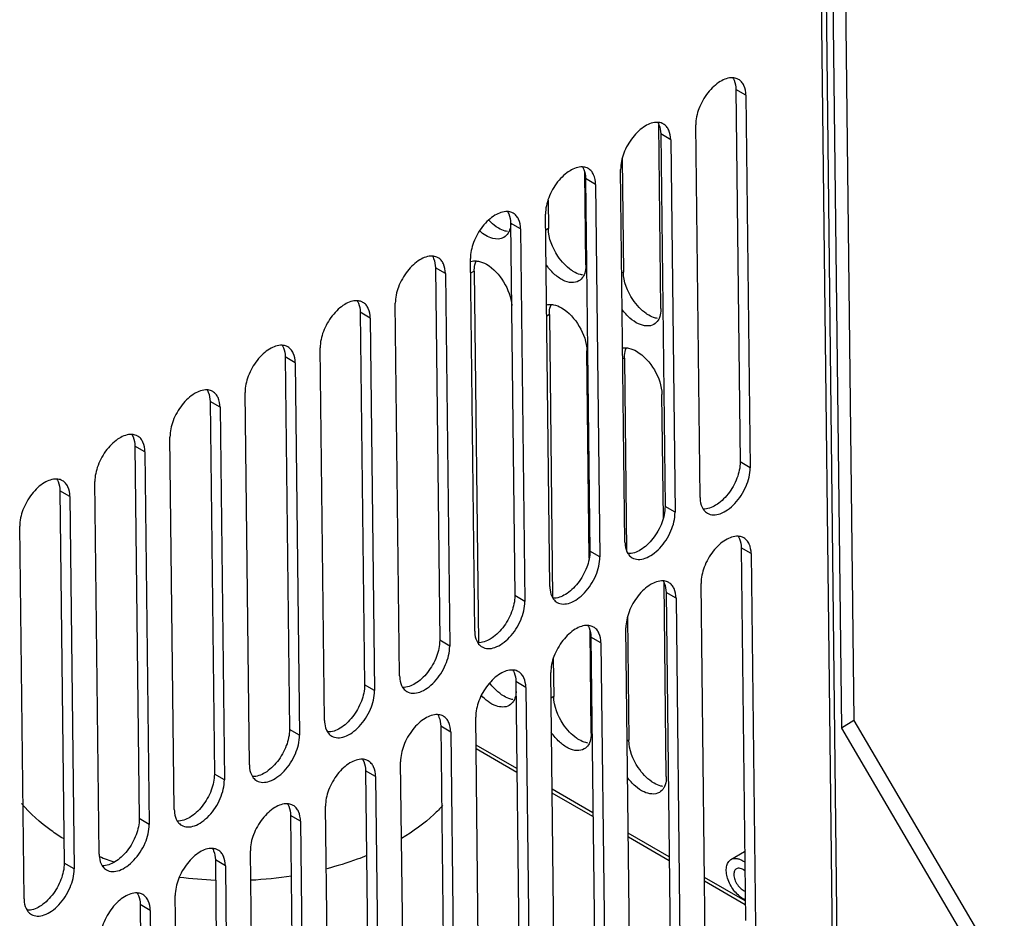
# Model space of a CAD drawing. Header units: millimetres. Extents: x 1117 to 38156, y -1945 to 7303.
# Tile 226 of 256: x 8111 to 8194, y 790 to 866. Entities that reach past the tile are written whole.
import ezdxf

# ---------------------------------------------------------------- set-up
doc = ezdxf.new("R2010")
doc.units = ezdxf.units.MM

msp = doc.modelspace()

# ---------------------------------------------------------------- linework, layer by layer
at = {"linetype": 'Continuous'}
for p, q in [((8179.485, 967.599), (8181.347, 806.284)), ((8179.502, 873.597), (8180.286, 805.654)), ((8178.933, 872.627), (8179.92, 787.111)), ((8178.523, 872.038), (8179.509, 786.522)), ((8172.189, 859.307), (8171.34, 859.799)), ((8171.34, 859.799), (8171.705, 828.216)), ((8172.189, 859.307), (8172.553, 827.725)), ((8164.991, 841.224), (8164.811, 856.826)), ((8168.309, 825.205), (8167.945, 856.787)), ((8165.823, 855.527), (8164.974, 856.019)), ((8164.974, 856.019), (8165.339, 824.436)), ((8165.823, 855.527), (8166.187, 823.945)), ((8161.7, 853.901), (8161.811, 844.312)), ((8161.943, 821.425), (8161.579, 853.007)), ((8158.63, 844.911), (8158.539, 852.759)), ((8159.457, 851.747), (8158.608, 852.239)), ((8158.608, 852.239), (8158.973, 820.656)), ((8159.457, 851.747), (8159.821, 820.165)), ((8155.422, 850.417), (8155.45, 847.998)), ((8155.577, 817.644), (8155.213, 849.227)), ((8153.091, 847.967), (8152.242, 848.458)), ((8152.242, 848.458), (8152.607, 816.876)), ((8153.091, 847.967), (8153.455, 816.384)), ((8155.45, 847.998), (8155.228, 847.867)), ((8149.211, 813.864), (8148.847, 845.447)), ((8146.725, 844.187), (8145.876, 844.678)), ((8145.876, 844.678), (8146.241, 813.096)), ((8146.725, 844.187), (8147.089, 812.604)), ((8149.173, 844.397), (8148.861, 844.212)), ((8149.173, 844.397), (8149.536, 812.892)), ((8161.811, 844.312), (8161.68, 844.234)), ((8142.845, 810.084), (8142.48, 841.667)), ((8140.358, 840.407), (8139.51, 840.898)), ((8139.51, 840.898), (8139.875, 809.316)), ((8140.358, 840.407), (8140.723, 808.824)), ((8155.534, 840.71), (8155.312, 840.578)), ((8155.534, 840.71), (8155.811, 816.718)), ((8136.479, 806.304), (8136.114, 837.887)), ((8133.992, 836.626), (8133.144, 837.118)), ((8133.144, 837.118), (8133.509, 805.535)), ((8158.916, 820.061), (8158.714, 837.622)), ((8161.895, 837.023), (8161.764, 836.945)), ((8161.895, 837.023), (8162.084, 820.687)), ((8133.992, 836.626), (8134.357, 805.044)), ((8130.113, 802.524), (8129.748, 834.106)), ((8165.196, 823.447), (8165.075, 833.936)), ((8127.626, 832.846), (8126.778, 833.338)), ((8126.778, 833.338), (8127.143, 801.755)), ((8127.626, 832.846), (8127.991, 801.264)), ((8123.747, 798.744), (8123.382, 830.326)), ((8121.26, 829.066), (8120.412, 829.558)), ((8120.412, 829.558), (8120.777, 797.975)), ((8121.26, 829.066), (8121.625, 797.483)), ((8172.553, 827.725), (8171.705, 828.216)), ((8117.381, 794.963), (8117.016, 826.546)), ((8114.894, 825.286), (8114.046, 825.777)), ((8114.046, 825.777), (8114.411, 794.195)), ((8114.894, 825.286), (8115.259, 793.703)), ((8166.187, 823.945), (8165.339, 824.436)), ((8111.015, 791.183), (8110.65, 822.766)), ((8159.821, 820.165), (8158.973, 820.656)), ((8172.637, 820.437), (8171.789, 820.928)), ((8171.789, 820.928), (8172.153, 789.345)), ((8172.637, 820.437), (8173.002, 788.854)), ((8165.449, 801.543), (8165.26, 817.955)), ((8168.758, 786.334), (8168.393, 817.916)), ((8166.271, 816.656), (8165.423, 817.148)), ((8165.423, 817.148), (8165.787, 785.565)), ((8153.455, 816.384), (8152.607, 816.876)), ((8166.271, 816.656), (8166.636, 785.074)), ((8162.149, 815.03), (8162.269, 804.631)), ((8159.088, 805.23), (8158.988, 813.888)), ((8162.392, 782.554), (8162.027, 814.136)), ((8147.089, 812.604), (8146.241, 813.096)), ((8159.905, 812.876), (8159.057, 813.368)), ((8159.057, 813.368), (8159.421, 781.785)), ((8159.905, 812.876), (8160.27, 781.294)), ((8155.87, 811.546), (8155.908, 808.318)), ((8156.026, 778.773), (8155.661, 810.356)), ((8153.539, 809.096), (8152.691, 809.588)), ((8152.691, 809.588), (8153.055, 778.005)), ((8140.723, 808.824), (8139.875, 809.316)), ((8153.539, 809.096), (8153.904, 777.513)), ((8155.908, 808.318), (8155.686, 808.186)), ((8149.66, 774.993), (8149.295, 806.576)), ((8181.347, 806.284), (8180.286, 805.654)), ((8181.347, 806.284), (8194.094, 784.578)), ((8134.357, 805.044), (8133.509, 805.535)), ((8147.173, 805.316), (8146.325, 805.807)), ((8146.325, 805.807), (8146.689, 774.225)), ((8147.173, 805.316), (8147.537, 773.733)), ((8180.286, 805.654), (8193.033, 783.948)), ((8162.269, 804.631), (8162.138, 804.553)), ((8152.776, 802.211), (8149.322, 804.213)), ((8152.78, 801.882), (8149.326, 803.884)), ((8143.293, 771.213), (8142.929, 802.796)), ((8140.807, 801.536), (8139.959, 802.027)), ((8139.959, 802.027), (8140.323, 770.445)), ((8127.991, 801.264), (8127.143, 801.755)), ((8140.807, 801.536), (8141.171, 769.953)), ((8159.229, 798.472), (8155.775, 800.473)), ((8159.233, 798.142), (8155.779, 800.144)), ((8136.927, 767.433), (8136.563, 799.016)), ((8121.625, 797.483), (8120.777, 797.975)), ((8134.441, 797.756), (8133.593, 798.247)), ((8133.593, 798.247), (8133.957, 766.664)), ((8134.441, 797.756), (8134.805, 766.173)), ((8165.682, 794.732), (8162.228, 796.733)), ((8165.685, 794.403), (8162.232, 796.404)), ((8128.075, 793.975), (8127.227, 794.467)), ((8127.227, 794.467), (8127.591, 762.884)), ((8130.561, 763.653), (8130.197, 795.235)), ((8170.922, 794.507), (8172.086, 795.198)), ((8115.259, 793.703), (8114.411, 794.195)), ((8128.075, 793.975), (8128.439, 762.393)), ((8172.134, 790.992), (8168.681, 792.994)), ((8172.138, 790.663), (8168.685, 792.665)), ((8124.195, 759.873), (8123.831, 791.455)), ((8121.709, 790.195), (8120.861, 790.687)), ((8120.861, 790.687), (8121.225, 759.104)), ((8121.709, 790.195), (8122.073, 758.613))]:
    msp.add_line(p, q, dxfattribs=at)
for centre, radius, start, end in [((8149.208, 844.251), 1.004, 109.03684, 112.06592), ((8126.546, 817.531), 24.537, 248.15147, 251.33369), ((8128.545, 825.873), 33.137, 262.43588, 267.74535), ((8128.641, 826.017), 33.28, 272.73718, 278.70989)]:
    msp.add_arc(centre, radius, start, end, dxfattribs=at)
for points, knots in [([(8171.082, 860.783), (8170.713, 860.801), (8170.113, 860.572), (8169.448, 860.056), (8168.775, 859.321), (8168.163, 858.237), (8167.939, 857.254), (8167.945, 856.787)], [0, 0, 0, 0, 0.202171, 0.326704, 0.462468, 0.744279, 1, 1, 1, 1]), ([(8171.571, 860.643), (8171.535, 860.664), (8171.382, 860.74), (8171.211, 860.776), (8171.082, 860.783)], [0, 0, 0, 0, 0.24473, 1, 1, 1, 1]), ([(8171.086, 860.781), (8171.128, 860.716), (8171.285, 860.412), (8171.337, 860.063), (8171.34, 859.799)], [0, 0, 0, 0, 0.226206, 1, 1, 1, 1]), ([(8172.189, 859.307), (8172.185, 859.586), (8172.121, 859.996), (8171.849, 860.435), (8171.668, 860.587), (8171.571, 860.643)], [0, 0, 0, 0, 0.546574, 0.780783, 1, 1, 1, 1]), ([(8164.716, 857.002), (8164.347, 857.021), (8163.747, 856.792), (8163.082, 856.276), (8162.409, 855.541), (8161.797, 854.457), (8161.573, 853.474), (8161.579, 853.007)], [0, 0, 0, 0, 0.202171, 0.326704, 0.462468, 0.744279, 1, 1, 1, 1]), ([(8165.205, 856.863), (8165.169, 856.884), (8165.016, 856.96), (8164.845, 856.996), (8164.716, 857.002)], [0, 0, 0, 0, 0.24473, 1, 1, 1, 1]), ([(8164.72, 857.001), (8164.762, 856.936), (8164.919, 856.632), (8164.971, 856.282), (8164.974, 856.019)], [0, 0, 0, 0, 0.226206, 1, 1, 1, 1]), ([(8165.823, 855.527), (8165.819, 855.806), (8165.755, 856.216), (8165.483, 856.655), (8165.302, 856.807), (8165.205, 856.863)], [0, 0, 0, 0, 0.546574, 0.780783, 1, 1, 1, 1]), ([(8158.35, 853.222), (8157.981, 853.24), (8157.381, 853.012), (8156.716, 852.496), (8156.043, 851.761), (8155.431, 850.677), (8155.207, 849.694), (8155.213, 849.227)], [0, 0, 0, 0, 0.202171, 0.326704, 0.462468, 0.744279, 1, 1, 1, 1]), ([(8158.839, 853.083), (8158.803, 853.104), (8158.65, 853.18), (8158.479, 853.216), (8158.35, 853.222)], [0, 0, 0, 0, 0.24473, 1, 1, 1, 1]), ([(8158.354, 853.22), (8158.396, 853.156), (8158.553, 852.852), (8158.605, 852.502), (8158.608, 852.239)], [0, 0, 0, 0, 0.226206, 1, 1, 1, 1]), ([(8159.457, 851.747), (8159.453, 852.026), (8159.389, 852.436), (8159.117, 852.875), (8158.936, 853.027), (8158.839, 853.083)], [0, 0, 0, 0, 0.546574, 0.780783, 1, 1, 1, 1]), ([(8151.984, 849.442), (8151.615, 849.46), (8151.015, 849.232), (8150.35, 848.716), (8149.677, 847.981), (8149.065, 846.897), (8148.841, 845.914), (8148.847, 845.447)], [0, 0, 0, 0, 0.202171, 0.326704, 0.462468, 0.744279, 1, 1, 1, 1]), ([(8151.237, 848.027), (8151.166, 848.068), (8150.872, 848.256), (8150.607, 848.489), (8150.423, 848.682)], [0, 0, 0, 0, 0.235448, 1, 1, 1, 1]), ([(8152.473, 849.302), (8152.437, 849.323), (8152.284, 849.4), (8152.112, 849.436), (8151.984, 849.442)], [0, 0, 0, 0, 0.24473, 1, 1, 1, 1]), ([(8151.988, 849.44), (8152.03, 849.375), (8152.187, 849.071), (8152.239, 848.722), (8152.242, 848.458)], [0, 0, 0, 0, 0.226206, 1, 1, 1, 1]), ([(8153.091, 847.967), (8153.087, 848.246), (8153.023, 848.656), (8152.751, 849.095), (8152.57, 849.246), (8152.473, 849.302)], [0, 0, 0, 0, 0.546574, 0.780783, 1, 1, 1, 1]), ([(8151.98, 847.75), (8151.919, 847.759), (8151.66, 847.814), (8151.413, 847.924), (8151.237, 848.027)], [0, 0, 0, 0, 0.231286, 1, 1, 1, 1]), ([(8152.266, 848.444), (8152.263, 848.381), (8152.243, 848.149), (8152.187, 847.917), (8152.118, 847.761)], [0, 0, 0, 0, 0.268092, 1, 1, 1, 1]), ([(8156.785, 844.995), (8156.586, 845.204), (8155.902, 846.072), (8155.459, 847.178), (8155.45, 847.998)], [0, 0, 0, 0, 0.259918, 1, 1, 1, 1]), ([(8151.68, 847.247), (8151.408, 847.085), (8150.575, 847.076), (8149.949, 847.513), (8149.63, 847.794)], [0, 0, 0, 0, 0.426946, 1, 1, 1, 1]), ([(8152.118, 847.761), (8152.093, 847.706), (8151.989, 847.504), (8151.823, 847.332), (8151.68, 847.247)], [0, 0, 0, 0, 0.266413, 1, 1, 1, 1]), ([(8145.618, 845.662), (8145.249, 845.68), (8144.649, 845.451), (8143.984, 844.936), (8143.311, 844.2), (8142.699, 843.117), (8142.475, 842.134), (8142.48, 841.667)], [0, 0, 0, 0, 0.202171, 0.326704, 0.462468, 0.744279, 1, 1, 1, 1]), ([(8146.107, 845.522), (8146.071, 845.543), (8145.918, 845.62), (8145.746, 845.656), (8145.618, 845.662)], [0, 0, 0, 0, 0.24473, 1, 1, 1, 1]), ([(8145.622, 845.66), (8145.664, 845.595), (8145.821, 845.291), (8145.873, 844.942), (8145.876, 844.678)], [0, 0, 0, 0, 0.226206, 1, 1, 1, 1]), ([(8146.725, 844.187), (8146.721, 844.466), (8146.657, 844.876), (8146.385, 845.314), (8146.204, 845.466), (8146.107, 845.522)], [0, 0, 0, 0, 0.546574, 0.780783, 1, 1, 1, 1]), ([(8149.173, 844.397), (8149.172, 844.474), (8149.18, 844.758), (8149.24, 845.043), (8149.323, 845.233)], [0, 0, 0, 0, 0.271216, 1, 1, 1, 1]), ([(8149.323, 845.258), (8149.394, 845.254), (8149.703, 845.213), (8149.996, 845.088), (8150.204, 844.967)], [0, 0, 0, 0, 0.227695, 1, 1, 1, 1]), ([(8150.204, 844.967), (8150.806, 844.618), (8151.778, 843.532), (8152.298, 842.176), (8152.346, 841.473)], [0, 0, 0, 0, 0.496752, 1, 1, 1, 1]), ([(8158.041, 843.56), (8157.859, 843.452), (8157.368, 843.359), (8156.614, 843.618), (8155.869, 844.166), (8155.439, 844.674), (8155.24, 844.961)], [0, 0, 0, 0, 0.187805, 0.414753, 0.690118, 1, 1, 1, 1]), ([(8157.598, 844.34), (8157.527, 844.381), (8157.233, 844.569), (8156.969, 844.802), (8156.785, 844.995)], [0, 0, 0, 0, 0.235448, 1, 1, 1, 1]), ([(8158.63, 844.911), (8158.631, 844.833), (8158.622, 844.55), (8158.563, 844.264), (8158.479, 844.074)], [0, 0, 0, 0, 0.271216, 1, 1, 1, 1]), ([(8158.341, 844.063), (8158.281, 844.072), (8158.021, 844.127), (8157.775, 844.238), (8157.598, 844.34)], [0, 0, 0, 0, 0.231286, 1, 1, 1, 1]), ([(8158.479, 844.074), (8158.455, 844.019), (8158.35, 843.817), (8158.185, 843.645), (8158.041, 843.56)], [0, 0, 0, 0, 0.266413, 1, 1, 1, 1]), ([(8163.146, 841.309), (8162.947, 841.517), (8162.263, 842.386), (8161.821, 843.492), (8161.811, 844.312)], [0, 0, 0, 0, 0.259918, 1, 1, 1, 1]), ([(8139.252, 841.882), (8138.883, 841.9), (8138.283, 841.671), (8137.618, 841.156), (8136.945, 840.42), (8136.333, 839.337), (8136.109, 838.354), (8136.114, 837.887)], [0, 0, 0, 0, 0.202171, 0.326704, 0.462468, 0.744279, 1, 1, 1, 1]), ([(8139.741, 841.742), (8139.705, 841.763), (8139.552, 841.839), (8139.38, 841.875), (8139.252, 841.882)], [0, 0, 0, 0, 0.24473, 1, 1, 1, 1]), ([(8139.256, 841.88), (8139.298, 841.815), (8139.455, 841.511), (8139.507, 841.162), (8139.51, 840.898)], [0, 0, 0, 0, 0.226206, 1, 1, 1, 1]), ([(8140.358, 840.407), (8140.355, 840.685), (8140.291, 841.096), (8140.019, 841.534), (8139.838, 841.686), (8139.741, 841.742)], [0, 0, 0, 0, 0.546574, 0.780783, 1, 1, 1, 1]), ([(8155.534, 840.71), (8155.533, 840.787), (8155.542, 841.071), (8155.601, 841.357), (8155.685, 841.546)], [0, 0, 0, 0, 0.271216, 1, 1, 1, 1]), ([(8155.684, 841.572), (8155.755, 841.568), (8156.064, 841.527), (8156.358, 841.401), (8156.565, 841.281)], [0, 0, 0, 0, 0.227695, 1, 1, 1, 1]), ([(8156.565, 841.281), (8157.195, 840.916), (8158.192, 839.775), (8158.705, 838.347), (8158.714, 837.622)], [0, 0, 0, 0, 0.501128, 1, 1, 1, 1]), ([(8163.96, 840.653), (8163.889, 840.695), (8163.594, 840.883), (8163.33, 841.116), (8163.146, 841.309)], [0, 0, 0, 0, 0.235448, 1, 1, 1, 1]), ([(8164.991, 841.224), (8164.992, 841.147), (8164.983, 840.863), (8164.924, 840.577), (8164.84, 840.388)], [0, 0, 0, 0, 0.271216, 1, 1, 1, 1]), ([(8164.403, 839.873), (8164.03, 839.652), (8163.166, 839.788), (8162.321, 840.408), (8161.891, 840.879), (8161.693, 841.147)], [0, 0, 0, 0, 0.408611, 0.686169, 1, 1, 1, 1]), ([(8164.703, 840.377), (8164.642, 840.386), (8164.382, 840.441), (8164.136, 840.551), (8163.96, 840.653)], [0, 0, 0, 0, 0.231286, 1, 1, 1, 1]), ([(8164.84, 840.388), (8164.816, 840.332), (8164.711, 840.131), (8164.546, 839.959), (8164.403, 839.873)], [0, 0, 0, 0, 0.266413, 1, 1, 1, 1]), ([(8132.886, 838.102), (8132.517, 838.12), (8131.917, 837.891), (8131.252, 837.375), (8130.579, 836.64), (8129.967, 835.556), (8129.743, 834.573), (8129.748, 834.106)], [0, 0, 0, 0, 0.202171, 0.326704, 0.462468, 0.744279, 1, 1, 1, 1]), ([(8133.375, 837.962), (8133.339, 837.983), (8133.186, 838.059), (8133.014, 838.095), (8132.886, 838.102)], [0, 0, 0, 0, 0.24473, 1, 1, 1, 1]), ([(8132.89, 838.1), (8132.932, 838.035), (8133.089, 837.731), (8133.141, 837.382), (8133.144, 837.118)], [0, 0, 0, 0, 0.226206, 1, 1, 1, 1]), ([(8133.992, 836.626), (8133.989, 836.905), (8133.925, 837.315), (8133.653, 837.754), (8133.472, 837.906), (8133.375, 837.962)], [0, 0, 0, 0, 0.546574, 0.780783, 1, 1, 1, 1]), ([(8161.895, 837.023), (8161.894, 837.101), (8161.903, 837.384), (8161.962, 837.67), (8162.046, 837.86)], [0, 0, 0, 0, 0.271216, 1, 1, 1, 1]), ([(8162.046, 837.885), (8162.116, 837.881), (8162.426, 837.84), (8162.719, 837.714), (8162.927, 837.594)], [0, 0, 0, 0, 0.227695, 1, 1, 1, 1]), ([(8162.927, 837.594), (8163.557, 837.229), (8164.553, 836.088), (8165.067, 834.66), (8165.075, 833.936)], [0, 0, 0, 0, 0.501128, 1, 1, 1, 1]), ([(8126.52, 834.321), (8126.151, 834.34), (8125.551, 834.111), (8124.885, 833.595), (8124.213, 832.86), (8123.6, 831.776), (8123.377, 830.793), (8123.382, 830.326)], [0, 0, 0, 0, 0.202171, 0.326704, 0.462468, 0.744279, 1, 1, 1, 1]), ([(8127.009, 834.182), (8126.973, 834.203), (8126.82, 834.279), (8126.648, 834.315), (8126.52, 834.321)], [0, 0, 0, 0, 0.24473, 1, 1, 1, 1]), ([(8126.524, 834.32), (8126.566, 834.255), (8126.723, 833.951), (8126.775, 833.601), (8126.778, 833.338)], [0, 0, 0, 0, 0.226206, 1, 1, 1, 1]), ([(8127.626, 832.846), (8127.623, 833.125), (8127.559, 833.535), (8127.287, 833.974), (8127.105, 834.126), (8127.009, 834.182)], [0, 0, 0, 0, 0.546574, 0.780783, 1, 1, 1, 1]), ([(8120.154, 830.541), (8119.785, 830.559), (8119.185, 830.331), (8118.519, 829.815), (8117.847, 829.08), (8117.234, 827.996), (8117.011, 827.013), (8117.016, 826.546)], [0, 0, 0, 0, 0.202171, 0.326704, 0.462468, 0.744279, 1, 1, 1, 1]), ([(8120.643, 830.402), (8120.607, 830.423), (8120.454, 830.499), (8120.282, 830.535), (8120.154, 830.541)], [0, 0, 0, 0, 0.24473, 1, 1, 1, 1]), ([(8120.158, 830.539), (8120.2, 830.475), (8120.357, 830.171), (8120.409, 829.821), (8120.412, 829.558)], [0, 0, 0, 0, 0.226206, 1, 1, 1, 1]), ([(8121.26, 829.066), (8121.257, 829.345), (8121.193, 829.755), (8120.921, 830.194), (8120.739, 830.346), (8120.643, 830.402)], [0, 0, 0, 0, 0.546574, 0.780783, 1, 1, 1, 1]), ([(8171.705, 828.216), (8171.71, 827.749), (8171.487, 826.766), (8170.875, 825.683), (8170.202, 824.947), (8169.536, 824.432), (8168.936, 824.203), (8168.568, 824.221)], [0, 0, 0, 0, 0.255721, 0.537532, 0.673296, 0.797829, 1, 1, 1, 1]), ([(8168.927, 823.869), (8169.077, 823.782), (8169.457, 823.685), (8170.067, 823.809), (8170.69, 824.152), (8171.287, 824.684), (8171.813, 825.363), (8172.343, 826.353), (8172.559, 827.188), (8172.553, 827.725)], [0, 0, 0, 0, 0.087034, 0.186792, 0.304669, 0.439047, 0.584025, 0.731562, 1, 1, 1, 1]), ([(8113.788, 826.761), (8113.419, 826.779), (8112.819, 826.551), (8112.153, 826.035), (8111.481, 825.3), (8110.868, 824.216), (8110.645, 823.233), (8110.65, 822.766)], [0, 0, 0, 0, 0.202171, 0.326704, 0.462468, 0.744279, 1, 1, 1, 1]), ([(8114.277, 826.621), (8114.241, 826.642), (8114.088, 826.719), (8113.916, 826.755), (8113.788, 826.761)], [0, 0, 0, 0, 0.24473, 1, 1, 1, 1]), ([(8113.792, 826.759), (8113.834, 826.694), (8113.991, 826.39), (8114.043, 826.041), (8114.046, 825.777)], [0, 0, 0, 0, 0.226206, 1, 1, 1, 1]), ([(8114.894, 825.286), (8114.891, 825.565), (8114.827, 825.975), (8114.555, 826.414), (8114.373, 826.565), (8114.277, 826.621)], [0, 0, 0, 0, 0.546574, 0.780783, 1, 1, 1, 1]), ([(8168.309, 825.205), (8168.31, 825.11), (8168.331, 824.772), (8168.43, 824.43), (8168.563, 824.223)], [0, 0, 0, 0, 0.277301, 1, 1, 1, 1]), ([(8165.339, 824.436), (8165.344, 823.969), (8165.121, 822.986), (8164.508, 821.902), (8163.836, 821.167), (8163.17, 820.651), (8162.57, 820.423), (8162.201, 820.441)], [0, 0, 0, 0, 0.255721, 0.537532, 0.673296, 0.797829, 1, 1, 1, 1]), ([(8162.561, 820.089), (8162.711, 820.002), (8163.091, 819.905), (8163.701, 820.029), (8164.324, 820.372), (8164.921, 820.904), (8165.447, 821.583), (8165.977, 822.572), (8166.193, 823.408), (8166.187, 823.945)], [0, 0, 0, 0, 0.087034, 0.186792, 0.304669, 0.439047, 0.584025, 0.731562, 1, 1, 1, 1]), ([(8168.563, 824.223), (8168.587, 824.186), (8168.686, 824.048), (8168.818, 823.932), (8168.927, 823.869)], [0, 0, 0, 0, 0.259322, 1, 1, 1, 1]), ([(8161.943, 821.425), (8161.944, 821.33), (8161.965, 820.991), (8162.064, 820.65), (8162.197, 820.443)], [0, 0, 0, 0, 0.277301, 1, 1, 1, 1]), ([(8171.531, 821.912), (8171.162, 821.93), (8170.562, 821.701), (8169.896, 821.186), (8169.224, 820.45), (8168.611, 819.366), (8168.388, 818.384), (8168.393, 817.916)], [0, 0, 0, 0, 0.202171, 0.326704, 0.462468, 0.744279, 1, 1, 1, 1]), ([(8172.02, 821.772), (8171.983, 821.793), (8171.831, 821.869), (8171.659, 821.905), (8171.531, 821.912)], [0, 0, 0, 0, 0.24473, 1, 1, 1, 1]), ([(8171.535, 821.91), (8171.576, 821.845), (8171.734, 821.541), (8171.786, 821.192), (8171.789, 820.928)], [0, 0, 0, 0, 0.226206, 1, 1, 1, 1]), ([(8172.637, 820.437), (8172.634, 820.715), (8172.57, 821.125), (8172.298, 821.564), (8172.116, 821.716), (8172.02, 821.772)], [0, 0, 0, 0, 0.546574, 0.780783, 1, 1, 1, 1]), ([(8158.973, 820.656), (8158.978, 820.189), (8158.755, 819.206), (8158.142, 818.122), (8157.47, 817.387), (8156.804, 816.871), (8156.204, 816.643), (8155.835, 816.661)], [0, 0, 0, 0, 0.255721, 0.537532, 0.673296, 0.797829, 1, 1, 1, 1]), ([(8162.197, 820.443), (8162.221, 820.406), (8162.32, 820.268), (8162.452, 820.152), (8162.561, 820.089)], [0, 0, 0, 0, 0.259322, 1, 1, 1, 1]), ([(8156.195, 816.309), (8156.345, 816.222), (8156.725, 816.124), (8157.335, 816.249), (8157.958, 816.592), (8158.555, 817.124), (8159.081, 817.803), (8159.611, 818.792), (8159.827, 819.628), (8159.821, 820.165)], [0, 0, 0, 0, 0.087034, 0.186792, 0.304669, 0.439047, 0.584025, 0.731562, 1, 1, 1, 1]), ([(8165.165, 818.132), (8164.796, 818.15), (8164.196, 817.921), (8163.53, 817.405), (8162.858, 816.67), (8162.245, 815.586), (8162.022, 814.603), (8162.027, 814.136)], [0, 0, 0, 0, 0.202171, 0.326704, 0.462468, 0.744279, 1, 1, 1, 1]), ([(8165.654, 817.992), (8165.617, 818.013), (8165.465, 818.089), (8165.293, 818.125), (8165.165, 818.132)], [0, 0, 0, 0, 0.24473, 1, 1, 1, 1]), ([(8165.169, 818.13), (8165.21, 818.065), (8165.368, 817.761), (8165.42, 817.412), (8165.423, 817.148)], [0, 0, 0, 0, 0.226206, 1, 1, 1, 1]), ([(8166.271, 816.656), (8166.268, 816.935), (8166.204, 817.345), (8165.931, 817.784), (8165.75, 817.936), (8165.654, 817.992)], [0, 0, 0, 0, 0.546574, 0.780783, 1, 1, 1, 1]), ([(8155.577, 817.644), (8155.578, 817.55), (8155.599, 817.211), (8155.698, 816.87), (8155.831, 816.663)], [0, 0, 0, 0, 0.277301, 1, 1, 1, 1]), ([(8152.607, 816.876), (8152.612, 816.409), (8152.389, 815.426), (8151.776, 814.342), (8151.104, 813.607), (8150.438, 813.091), (8149.838, 812.862), (8149.469, 812.881)], [0, 0, 0, 0, 0.255721, 0.537532, 0.673296, 0.797829, 1, 1, 1, 1]), ([(8149.829, 812.529), (8149.979, 812.441), (8150.359, 812.344), (8150.969, 812.468), (8151.592, 812.812), (8152.189, 813.344), (8152.715, 814.022), (8153.245, 815.012), (8153.461, 815.848), (8153.455, 816.384)], [0, 0, 0, 0, 0.087034, 0.186792, 0.304669, 0.439047, 0.584025, 0.731562, 1, 1, 1, 1]), ([(8155.831, 816.663), (8155.855, 816.626), (8155.954, 816.487), (8156.086, 816.372), (8156.195, 816.309)], [0, 0, 0, 0, 0.259322, 1, 1, 1, 1]), ([(8149.211, 813.864), (8149.212, 813.77), (8149.233, 813.431), (8149.332, 813.089), (8149.465, 812.882)], [0, 0, 0, 0, 0.277301, 1, 1, 1, 1]), ([(8158.798, 814.351), (8158.43, 814.37), (8157.83, 814.141), (8157.164, 813.625), (8156.492, 812.89), (8155.879, 811.806), (8155.656, 810.823), (8155.661, 810.356)], [0, 0, 0, 0, 0.202171, 0.326704, 0.462468, 0.744279, 1, 1, 1, 1]), ([(8159.287, 814.212), (8159.251, 814.233), (8159.099, 814.309), (8158.927, 814.345), (8158.798, 814.351)], [0, 0, 0, 0, 0.24473, 1, 1, 1, 1]), ([(8158.803, 814.349), (8158.844, 814.285), (8159.002, 813.981), (8159.054, 813.631), (8159.057, 813.368)], [0, 0, 0, 0, 0.226206, 1, 1, 1, 1]), ([(8159.905, 812.876), (8159.902, 813.155), (8159.838, 813.565), (8159.565, 814.004), (8159.384, 814.156), (8159.287, 814.212)], [0, 0, 0, 0, 0.546574, 0.780783, 1, 1, 1, 1]), ([(8146.241, 813.096), (8146.246, 812.629), (8146.023, 811.646), (8145.41, 810.562), (8144.738, 809.827), (8144.072, 809.311), (8143.472, 809.082), (8143.103, 809.1)], [0, 0, 0, 0, 0.255721, 0.537532, 0.673296, 0.797829, 1, 1, 1, 1]), ([(8149.465, 812.882), (8149.489, 812.845), (8149.588, 812.707), (8149.72, 812.592), (8149.829, 812.529)], [0, 0, 0, 0, 0.259322, 1, 1, 1, 1]), ([(8143.463, 808.749), (8143.613, 808.661), (8143.993, 808.564), (8144.603, 808.688), (8145.226, 809.031), (8145.823, 809.563), (8146.349, 810.242), (8146.879, 811.232), (8147.095, 812.067), (8147.089, 812.604)], [0, 0, 0, 0, 0.087034, 0.186792, 0.304669, 0.439047, 0.584025, 0.731562, 1, 1, 1, 1]), ([(8152.432, 810.571), (8152.064, 810.589), (8151.464, 810.361), (8150.798, 809.845), (8150.125, 809.11), (8149.513, 808.026), (8149.29, 807.043), (8149.295, 806.576)], [0, 0, 0, 0, 0.202171, 0.326704, 0.462468, 0.744279, 1, 1, 1, 1]), ([(8152.921, 810.432), (8152.885, 810.452), (8152.733, 810.529), (8152.561, 810.565), (8152.432, 810.571)], [0, 0, 0, 0, 0.24473, 1, 1, 1, 1]), ([(8152.437, 810.569), (8152.478, 810.504), (8152.636, 810.201), (8152.688, 809.851), (8152.691, 809.588)], [0, 0, 0, 0, 0.226206, 1, 1, 1, 1]), ([(8153.539, 809.096), (8153.536, 809.375), (8153.472, 809.785), (8153.199, 810.224), (8153.018, 810.375), (8152.921, 810.432)], [0, 0, 0, 0, 0.546574, 0.780783, 1, 1, 1, 1]), ([(8142.845, 810.084), (8142.846, 809.99), (8142.867, 809.651), (8142.966, 809.309), (8143.099, 809.102)], [0, 0, 0, 0, 0.277301, 1, 1, 1, 1]), ([(8139.875, 809.316), (8139.88, 808.848), (8139.657, 807.866), (8139.044, 806.782), (8138.372, 806.046), (8137.706, 805.531), (8137.106, 805.302), (8136.737, 805.32)], [0, 0, 0, 0, 0.255721, 0.537532, 0.673296, 0.797829, 1, 1, 1, 1]), ([(8137.097, 804.968), (8137.247, 804.881), (8137.626, 804.784), (8138.237, 804.908), (8138.86, 805.251), (8139.457, 805.783), (8139.983, 806.462), (8140.513, 807.452), (8140.729, 808.287), (8140.723, 808.824)], [0, 0, 0, 0, 0.087034, 0.186792, 0.304669, 0.439047, 0.584025, 0.731562, 1, 1, 1, 1]), ([(8143.099, 809.102), (8143.123, 809.065), (8143.222, 808.927), (8143.354, 808.812), (8143.463, 808.749)], [0, 0, 0, 0, 0.259322, 1, 1, 1, 1]), ([(8151.695, 808.346), (8151.624, 808.387), (8151.33, 808.575), (8151.065, 808.808), (8150.881, 809.001)], [0, 0, 0, 0, 0.235448, 1, 1, 1, 1]), ([(8152.723, 808.757), (8152.72, 808.695), (8152.7, 808.465), (8152.644, 808.235), (8152.576, 808.08)], [0, 0, 0, 0, 0.267975, 1, 1, 1, 1]), ([(8152.138, 807.566), (8151.821, 807.378), (8150.81, 807.448), (8150.125, 808.042), (8149.776, 808.418)], [0, 0, 0, 0, 0.417994, 1, 1, 1, 1]), ([(8152.438, 808.069), (8152.377, 808.078), (8152.117, 808.133), (8151.871, 808.244), (8151.695, 808.346)], [0, 0, 0, 0, 0.231286, 1, 1, 1, 1]), ([(8152.576, 808.08), (8152.551, 808.025), (8152.447, 807.823), (8152.281, 807.651), (8152.138, 807.566)], [0, 0, 0, 0, 0.266413, 1, 1, 1, 1]), ([(8157.243, 805.315), (8157.044, 805.523), (8156.36, 806.392), (8155.917, 807.498), (8155.908, 808.318)], [0, 0, 0, 0, 0.259918, 1, 1, 1, 1]), ([(8136.479, 806.304), (8136.48, 806.21), (8136.501, 805.871), (8136.6, 805.529), (8136.733, 805.322)], [0, 0, 0, 0, 0.277301, 1, 1, 1, 1]), ([(8146.066, 806.791), (8145.698, 806.809), (8145.098, 806.581), (8144.432, 806.065), (8143.759, 805.33), (8143.147, 804.246), (8142.924, 803.263), (8142.929, 802.796)], [0, 0, 0, 0, 0.202171, 0.326704, 0.462468, 0.744279, 1, 1, 1, 1]), ([(8146.555, 806.651), (8146.519, 806.672), (8146.367, 806.749), (8146.195, 806.785), (8146.066, 806.791)], [0, 0, 0, 0, 0.24473, 1, 1, 1, 1]), ([(8146.071, 806.789), (8146.112, 806.724), (8146.27, 806.42), (8146.322, 806.071), (8146.325, 805.807)], [0, 0, 0, 0, 0.226206, 1, 1, 1, 1]), ([(8147.173, 805.316), (8147.17, 805.595), (8147.106, 806.005), (8146.833, 806.444), (8146.652, 806.595), (8146.555, 806.651)], [0, 0, 0, 0, 0.546574, 0.780783, 1, 1, 1, 1]), ([(8133.509, 805.535), (8133.514, 805.068), (8133.291, 804.085), (8132.678, 803.002), (8132.006, 802.266), (8131.34, 801.751), (8130.74, 801.522), (8130.371, 801.54)], [0, 0, 0, 0, 0.255721, 0.537532, 0.673296, 0.797829, 1, 1, 1, 1]), ([(8136.733, 805.322), (8136.757, 805.285), (8136.856, 805.147), (8136.988, 805.032), (8137.097, 804.968)], [0, 0, 0, 0, 0.259322, 1, 1, 1, 1]), ([(8158.056, 804.659), (8157.985, 804.701), (8157.691, 804.889), (8157.427, 805.121), (8157.243, 805.315)], [0, 0, 0, 0, 0.235448, 1, 1, 1, 1]), ([(8130.73, 801.188), (8130.881, 801.101), (8131.26, 801.004), (8131.871, 801.128), (8132.494, 801.471), (8133.091, 802.003), (8133.617, 802.682), (8134.147, 803.672), (8134.363, 804.507), (8134.357, 805.044)], [0, 0, 0, 0, 0.087034, 0.186792, 0.304669, 0.439047, 0.584025, 0.731562, 1, 1, 1, 1]), ([(8158.499, 803.879), (8158.317, 803.771), (8157.826, 803.678), (8157.071, 803.937), (8156.327, 804.486), (8155.897, 804.993), (8155.698, 805.281)], [0, 0, 0, 0, 0.187805, 0.414753, 0.690118, 1, 1, 1, 1]), ([(8158.799, 804.382), (8158.739, 804.392), (8158.479, 804.447), (8158.233, 804.557), (8158.056, 804.659)], [0, 0, 0, 0, 0.231286, 1, 1, 1, 1]), ([(8159.088, 805.23), (8159.088, 805.153), (8159.08, 804.869), (8159.021, 804.583), (8158.937, 804.394)], [0, 0, 0, 0, 0.271216, 1, 1, 1, 1]), ([(8163.604, 801.628), (8163.405, 801.836), (8162.721, 802.705), (8162.278, 803.811), (8162.269, 804.631)], [0, 0, 0, 0, 0.259918, 1, 1, 1, 1]), ([(8158.937, 804.394), (8158.912, 804.338), (8158.808, 804.137), (8158.642, 803.964), (8158.499, 803.879)], [0, 0, 0, 0, 0.266413, 1, 1, 1, 1]), ([(8139.7, 803.011), (8139.332, 803.029), (8138.732, 802.8), (8138.066, 802.285), (8137.393, 801.549), (8136.781, 800.466), (8136.558, 799.483), (8136.563, 799.016)], [0, 0, 0, 0, 0.202171, 0.326704, 0.462468, 0.744279, 1, 1, 1, 1]), ([(8140.189, 802.871), (8140.153, 802.892), (8140.001, 802.968), (8139.829, 803.005), (8139.7, 803.011)], [0, 0, 0, 0, 0.24473, 1, 1, 1, 1]), ([(8139.705, 803.009), (8139.746, 802.944), (8139.904, 802.64), (8139.956, 802.291), (8139.959, 802.027)], [0, 0, 0, 0, 0.226206, 1, 1, 1, 1]), ([(8140.807, 801.536), (8140.804, 801.815), (8140.74, 802.225), (8140.467, 802.663), (8140.286, 802.815), (8140.189, 802.871)], [0, 0, 0, 0, 0.546574, 0.780783, 1, 1, 1, 1]), ([(8130.113, 802.524), (8130.114, 802.429), (8130.135, 802.091), (8130.234, 801.749), (8130.367, 801.542)], [0, 0, 0, 0, 0.277301, 1, 1, 1, 1]), ([(8127.143, 801.755), (8127.148, 801.288), (8126.925, 800.305), (8126.312, 799.221), (8125.64, 798.486), (8124.974, 797.97), (8124.374, 797.742), (8124.005, 797.76)], [0, 0, 0, 0, 0.255721, 0.537532, 0.673296, 0.797829, 1, 1, 1, 1]), ([(8124.364, 797.408), (8124.515, 797.321), (8124.894, 797.224), (8125.505, 797.348), (8126.128, 797.691), (8126.725, 798.223), (8127.251, 798.902), (8127.781, 799.891), (8127.997, 800.727), (8127.991, 801.264)], [0, 0, 0, 0, 0.087034, 0.186792, 0.304669, 0.439047, 0.584025, 0.731562, 1, 1, 1, 1]), ([(8130.367, 801.542), (8130.391, 801.505), (8130.49, 801.367), (8130.622, 801.251), (8130.73, 801.188)], [0, 0, 0, 0, 0.259322, 1, 1, 1, 1]), ([(8164.86, 800.193), (8164.487, 799.971), (8163.624, 800.108), (8162.779, 800.727), (8162.349, 801.198), (8162.151, 801.466)], [0, 0, 0, 0, 0.408611, 0.686169, 1, 1, 1, 1]), ([(8164.417, 800.973), (8164.346, 801.014), (8164.052, 801.202), (8163.788, 801.435), (8163.604, 801.628)], [0, 0, 0, 0, 0.235448, 1, 1, 1, 1]), ([(8165.449, 801.543), (8165.45, 801.466), (8165.441, 801.182), (8165.382, 800.897), (8165.298, 800.707)], [0, 0, 0, 0, 0.271216, 1, 1, 1, 1]), ([(8165.161, 800.696), (8165.1, 800.705), (8164.84, 800.76), (8164.594, 800.87), (8164.417, 800.973)], [0, 0, 0, 0, 0.231286, 1, 1, 1, 1]), ([(8165.298, 800.707), (8165.274, 800.652), (8165.169, 800.45), (8165.004, 800.278), (8164.86, 800.193)], [0, 0, 0, 0, 0.266413, 1, 1, 1, 1]), ([(8114.35, 796.277), (8113.997, 796.492), (8112.704, 797.344), (8111.529, 798.39), (8110.808, 799.268)], [0, 0, 0, 0, 0.266503, 1, 1, 1, 1]), ([(8123.747, 798.744), (8123.748, 798.649), (8123.769, 798.31), (8123.868, 797.969), (8124.001, 797.762)], [0, 0, 0, 0, 0.277301, 1, 1, 1, 1]), ([(8133.334, 799.231), (8132.965, 799.249), (8132.365, 799.02), (8131.7, 798.505), (8131.027, 797.769), (8130.415, 796.685), (8130.192, 795.703), (8130.197, 795.235)], [0, 0, 0, 0, 0.202171, 0.326704, 0.462468, 0.744279, 1, 1, 1, 1]), ([(8133.823, 799.091), (8133.787, 799.112), (8133.634, 799.188), (8133.463, 799.224), (8133.334, 799.231)], [0, 0, 0, 0, 0.24473, 1, 1, 1, 1]), ([(8133.339, 799.229), (8133.38, 799.164), (8133.538, 798.86), (8133.59, 798.511), (8133.593, 798.247)], [0, 0, 0, 0, 0.226206, 1, 1, 1, 1]), ([(8134.441, 797.756), (8134.438, 798.034), (8134.374, 798.444), (8134.101, 798.883), (8133.92, 799.035), (8133.823, 799.091)], [0, 0, 0, 0, 0.546574, 0.780783, 1, 1, 1, 1]), ([(8146.499, 799.086), (8146.263, 798.825), (8145.213, 797.76), (8143.988, 796.875), (8143.007, 796.29)], [0, 0, 0, 0, 0.235452, 1, 1, 1, 1]), ([(8120.777, 797.975), (8120.782, 797.508), (8120.559, 796.525), (8119.946, 795.441), (8119.274, 794.706), (8118.608, 794.19), (8118.008, 793.962), (8117.639, 793.98)], [0, 0, 0, 0, 0.255721, 0.537532, 0.673296, 0.797829, 1, 1, 1, 1]), ([(8117.998, 793.628), (8118.149, 793.541), (8118.528, 793.443), (8119.139, 793.568), (8119.762, 793.911), (8120.359, 794.443), (8120.885, 795.122), (8121.414, 796.111), (8121.631, 796.947), (8121.625, 797.483)], [0, 0, 0, 0, 0.087034, 0.186792, 0.304669, 0.439047, 0.584025, 0.731562, 1, 1, 1, 1]), ([(8124.001, 797.762), (8124.025, 797.725), (8124.124, 797.587), (8124.256, 797.471), (8124.364, 797.408)], [0, 0, 0, 0, 0.259322, 1, 1, 1, 1]), ([(8126.968, 795.451), (8126.599, 795.469), (8125.999, 795.24), (8125.334, 794.724), (8124.661, 793.989), (8124.049, 792.905), (8123.826, 791.922), (8123.831, 791.455)], [0, 0, 0, 0, 0.202171, 0.326704, 0.462468, 0.744279, 1, 1, 1, 1]), ([(8127.457, 795.311), (8127.421, 795.332), (8127.268, 795.408), (8127.097, 795.444), (8126.968, 795.451)], [0, 0, 0, 0, 0.24473, 1, 1, 1, 1]), ([(8126.973, 795.449), (8127.014, 795.384), (8127.172, 795.08), (8127.224, 794.731), (8127.227, 794.467)], [0, 0, 0, 0, 0.226206, 1, 1, 1, 1]), ([(8128.075, 793.975), (8128.072, 794.254), (8128.008, 794.664), (8127.735, 795.103), (8127.554, 795.255), (8127.457, 795.311)], [0, 0, 0, 0, 0.546574, 0.780783, 1, 1, 1, 1]), ([(8117.381, 794.963), (8117.382, 794.869), (8117.403, 794.53), (8117.502, 794.189), (8117.635, 793.982)], [0, 0, 0, 0, 0.277301, 1, 1, 1, 1]), ([(8140.079, 794.846), (8139.808, 794.736), (8138.69, 794.306), (8137.541, 793.954), (8136.664, 793.728)], [0, 0, 0, 0, 0.244069, 1, 1, 1, 1]), ([(8171.962, 791.167), (8171.815, 791.253), (8171.528, 791.473), (8171.159, 791.888), (8170.853, 792.376), (8170.636, 792.898), (8170.523, 793.41), (8170.526, 793.814), (8170.595, 794.092), (8170.675, 794.265), (8170.784, 794.407), (8170.874, 794.478), (8170.922, 794.507)], [0, 0, 0, 0, 0.129228, 0.271412, 0.419066, 0.563716, 0.697415, 0.814372, 0.86604, 0.913485, 0.95765, 1, 1, 1, 1]), ([(8170.922, 794.507), (8170.988, 794.545), (8171.139, 794.601), (8171.391, 794.608), (8171.661, 794.542), (8171.836, 794.458), (8171.925, 794.407)], [0, 0, 0, 0, 0.216141, 0.448573, 0.708363, 1, 1, 1, 1]), ([(8114.411, 794.195), (8114.416, 793.728), (8114.192, 792.745), (8113.58, 791.661), (8112.907, 790.926), (8112.242, 790.41), (8111.642, 790.181), (8111.273, 790.2)], [0, 0, 0, 0, 0.255721, 0.537532, 0.673296, 0.797829, 1, 1, 1, 1]), ([(8111.632, 789.848), (8111.783, 789.76), (8112.162, 789.663), (8112.773, 789.787), (8113.396, 790.131), (8113.993, 790.663), (8114.519, 791.341), (8115.048, 792.331), (8115.265, 793.167), (8115.259, 793.703)], [0, 0, 0, 0, 0.087034, 0.186792, 0.304669, 0.439047, 0.584025, 0.731562, 1, 1, 1, 1]), ([(8117.635, 793.982), (8117.659, 793.945), (8117.758, 793.806), (8117.89, 793.691), (8117.998, 793.628)], [0, 0, 0, 0, 0.259322, 1, 1, 1, 1]), ([(8171.387, 793.724), (8171.352, 793.703), (8171.287, 793.647), (8171.219, 793.532), (8171.179, 793.39), (8171.172, 793.288), (8171.173, 793.233)], [0, 0, 0, 0, 0.217102, 0.449932, 0.709369, 1, 1, 1, 1]), ([(8172.105, 793.548), (8172.045, 793.599), (8171.923, 793.685), (8171.729, 793.766), (8171.545, 793.786), (8171.433, 793.751), (8171.387, 793.724)], [0, 0, 0, 0, 0.302484, 0.567485, 0.795742, 1, 1, 1, 1]), ([(8171.925, 794.407), (8171.939, 794.398), (8171.998, 794.363), (8172.055, 794.325), (8172.097, 794.295)], [0, 0, 0, 0, 0.244434, 1, 1, 1, 1]), ([(8171.173, 793.233), (8171.175, 793.088), (8171.241, 792.783), (8171.452, 792.369), (8171.709, 792.072), (8171.944, 791.903), (8172.066, 791.846), (8172.125, 791.827)], [0, 0, 0, 0, 0.243811, 0.514509, 0.776793, 0.894718, 1, 1, 1, 1]), ([(8111.015, 791.183), (8111.016, 791.089), (8111.037, 790.75), (8111.136, 790.408), (8111.269, 790.201)], [0, 0, 0, 0, 0.277301, 1, 1, 1, 1]), ([(8120.602, 791.67), (8120.233, 791.689), (8119.633, 791.46), (8118.968, 790.944), (8118.295, 790.209), (8117.683, 789.125), (8117.459, 788.142), (8117.465, 787.675)], [0, 0, 0, 0, 0.202171, 0.326704, 0.462468, 0.744279, 1, 1, 1, 1]), ([(8121.091, 791.531), (8121.055, 791.552), (8120.902, 791.628), (8120.731, 791.664), (8120.602, 791.67)], [0, 0, 0, 0, 0.24473, 1, 1, 1, 1]), ([(8120.607, 791.668), (8120.648, 791.604), (8120.806, 791.3), (8120.858, 790.95), (8120.861, 790.687)], [0, 0, 0, 0, 0.226206, 1, 1, 1, 1]), ([(8121.709, 790.195), (8121.706, 790.474), (8121.642, 790.884), (8121.369, 791.323), (8121.188, 791.475), (8121.091, 791.531)], [0, 0, 0, 0, 0.546574, 0.780783, 1, 1, 1, 1]), ([(8172.134, 791.08), (8172.12, 791.086), (8172.061, 791.113), (8172.004, 791.143), (8171.962, 791.167)], [0, 0, 0, 0, 0.244024, 1, 1, 1, 1]), ([(8111.269, 790.201), (8111.293, 790.164), (8111.392, 790.026), (8111.523, 789.911), (8111.632, 789.848)], [0, 0, 0, 0, 0.259322, 1, 1, 1, 1])]:
    msp.add_open_spline(points, degree=3, knots=knots, dxfattribs=at)
for points in [[(8148.881, 845.201), (8149.021, 845.249), (8149.175, 845.266), (8149.323, 845.258)], [(8155.278, 841.526), (8155.409, 841.565), (8155.548, 841.579), (8155.684, 841.572)], [(8161.73, 837.862), (8161.833, 837.884), (8161.94, 837.891), (8162.046, 837.885)], [(8150.881, 809.001), (8150.737, 809.152), (8150.604, 809.313), (8150.48, 809.481)]]:
    msp.add_open_spline(points, degree=3, dxfattribs=at)

doc.saveas('drawing.dxf')
